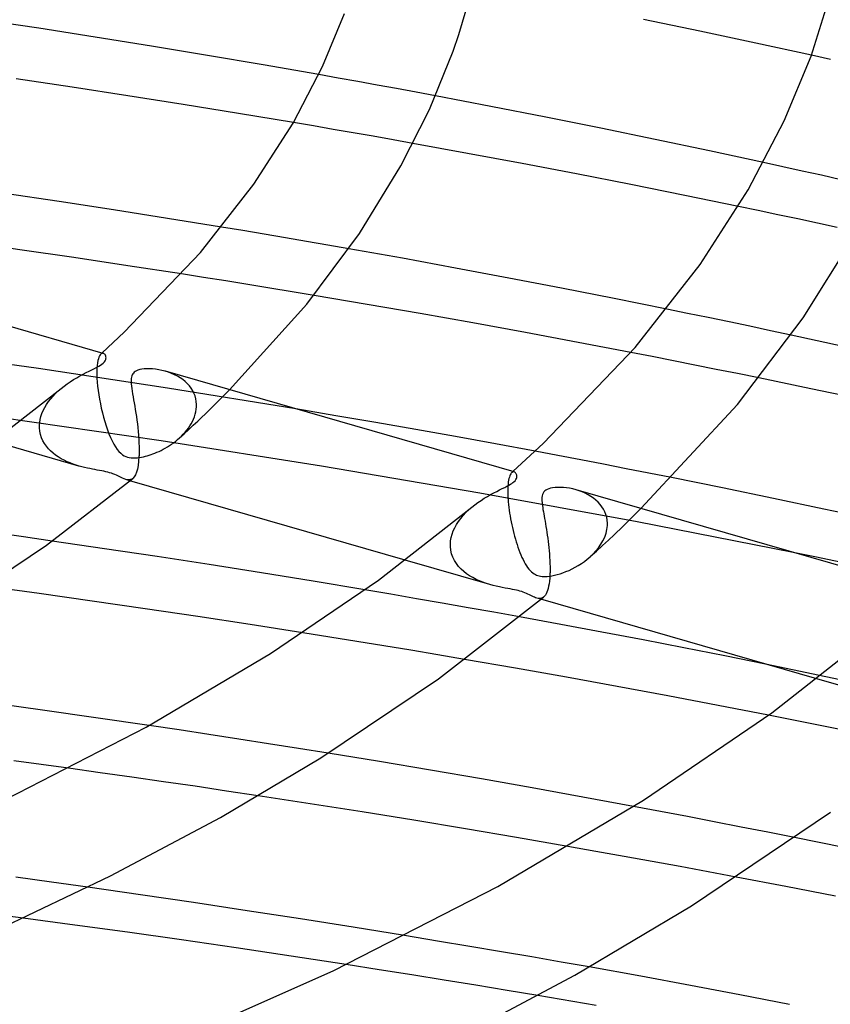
# Model space of a CAD drawing. Header units: millimetres. Extents: x -273 to 273, y -156 to 255.
# Tile 76 of 98: x 68 to 96, y 130 to 165. Entities that reach past the tile are written whole.
import ezdxf

# ---------------------------------------------------------------- set-up
doc = ezdxf.new("R2010")
doc.units = ezdxf.units.MM
doc.layers.add('HIDDEN', color=7, linetype='Continuous')
doc.layers.add('THICK', color=7, linetype='Continuous')

msp = doc.modelspace()

# ---------------------------------------------------------------- linework, layer by layer
at = {"layer": 'HIDDEN'}
for p, q in [((96.204, 163.22), (95.546, 163.365)), ((79.088, 162.573), (78.41, 162.694)), ((79.765, 162.451), (79.088, 162.573)), ((80.442, 162.328), (79.765, 162.451)), ((81.118, 162.204), (80.442, 162.328)), ((81.794, 162.079), (81.118, 162.204)), ((82.468, 161.953), (81.794, 162.079)), ((78.221, 160.907), (77.526, 161.025)), ((78.915, 160.788), (78.221, 160.907)), ((79.608, 160.667), (78.915, 160.788)), ((80.301, 160.546), (79.608, 160.667)), ((80.994, 160.423), (80.301, 160.546)), ((81.686, 160.299), (80.994, 160.423)), ((94.554, 159.488), (93.879, 159.636)), ((95.227, 159.339), (94.554, 159.488)), ((95.9, 159.189), (95.227, 159.339)), ((96.572, 159.037), (95.9, 159.189)), ((93.694, 157.962), (93.005, 158.106)), ((94.382, 157.816), (93.694, 157.962)), ((95.069, 157.67), (94.382, 157.816)), ((95.754, 157.523), (95.069, 157.67)), ((75.766, 157.264), (75.023, 157.387)), ((76.507, 157.14), (75.766, 157.264)), ((96.437, 157.376), (95.754, 157.523)), ((77.247, 157.015), (76.507, 157.14)), ((77.985, 156.889), (77.247, 157.015)), ((78.722, 156.761), (77.985, 156.889)), ((79.459, 156.632), (78.722, 156.761)), ((74.404, 155.637), (73.632, 155.758)), ((75.175, 155.514), (74.404, 155.637)), ((75.945, 155.391), (75.175, 155.514)), ((76.713, 155.266), (75.945, 155.391)), ((77.48, 155.14), (76.713, 155.266)), ((78.246, 155.013), (77.48, 155.14)), ((91.236, 154.388), (90.512, 154.536)), ((91.959, 154.238), (91.236, 154.388)), ((92.679, 154.088), (91.959, 154.238)), ((93.399, 153.937), (92.679, 154.088)), ((94.118, 153.784), (93.399, 153.937)), ((94.836, 153.63), (94.118, 153.784)), ((68.658, 152.464), (64.141, 153.1)), ((70.744, 152.809), (70.727, 152.742)), ((70.764, 152.866), (70.744, 152.809)), ((70.785, 152.911), (70.764, 152.866)), ((70.807, 152.946), (70.785, 152.911)), ((70.831, 152.972), (70.807, 152.946)), ((70.83, 152.972), (70.837, 152.978)), ((70.845, 152.984), (70.831, 152.972)), ((70.837, 152.978), (70.844, 152.985)), ((70.844, 152.985), (70.851, 152.991)), ((70.86, 152.992), (70.845, 152.984)), ((70.851, 152.991), (70.858, 152.997)), ((70.858, 152.997), (70.865, 153.003)), ((70.874, 152.997), (70.86, 152.992)), ((70.865, 153.003), (70.871, 153.009)), ((70.889, 152.999), (70.874, 152.997)), ((70.903, 152.999), (70.889, 152.999)), ((70.917, 152.996), (70.903, 152.999)), ((90.006, 152.882), (89.261, 153.027)), ((90.751, 152.735), (90.006, 152.882)), ((73.153, 151.784), (68.658, 152.464)), ((70.694, 152.465), (70.691, 152.348)), ((70.702, 152.57), (70.694, 152.465)), ((70.713, 152.662), (70.702, 152.57)), ((70.727, 152.742), (70.713, 152.662)), ((91.494, 152.588), (90.751, 152.735)), ((92.236, 152.439), (91.494, 152.588)), ((92.976, 152.29), (92.236, 152.439)), ((70.691, 152.348), (70.692, 152.219)), ((70.692, 152.219), (70.693, 152.205)), ((70.693, 152.205), (70.693, 152.191)), ((70.693, 152.191), (70.694, 152.177)), ((70.694, 152.177), (70.694, 152.162)), ((70.694, 152.162), (70.695, 152.148)), ((70.695, 152.148), (70.696, 152.133)), ((70.696, 152.133), (70.704, 151.998)), ((73.178, 152.341), (73.066, 152.376)), ((73.286, 152.3), (73.178, 152.341)), ((73.391, 152.254), (73.286, 152.3)), ((73.491, 152.202), (73.391, 152.254)), ((73.587, 152.145), (73.491, 152.202)), ((73.677, 152.083), (73.587, 152.145)), ((73.761, 152.015), (73.677, 152.083)), ((93.716, 152.139), (92.976, 152.29)), ((69.348, 151.687), (69.446, 151.772)), ((70.704, 151.998), (70.717, 151.856)), ((70.717, 151.856), (70.735, 151.708)), ((77.612, 151.063), (73.153, 151.784)), ((73.838, 151.942), (73.761, 152.015)), ((73.908, 151.865), (73.838, 151.942)), ((73.97, 151.783), (73.908, 151.865)), ((74.024, 151.697), (73.97, 151.783)), ((69.01, 151.317), (69.085, 151.414)), ((69.085, 151.414), (69.167, 151.508)), ((69.167, 151.508), (69.255, 151.599)), ((69.255, 151.599), (69.348, 151.687)), ((70.735, 151.708), (70.757, 151.555)), ((70.757, 151.555), (70.783, 151.399)), ((70.783, 151.399), (70.813, 151.243)), ((74.07, 151.606), (74.024, 151.697)), ((74.106, 151.513), (74.07, 151.606)), ((74.132, 151.417), (74.106, 151.513)), ((74.15, 151.319), (74.132, 151.417)), ((74.596, 151.025), (75.302, 151.73)), ((68.827, 151.013), (68.88, 151.117)), ((68.88, 151.117), (68.941, 151.218)), ((68.941, 151.218), (69.01, 151.317)), ((70.813, 151.243), (70.846, 151.086)), ((70.846, 151.086), (70.883, 150.93)), ((74.149, 151.049), (74.156, 151.134)), ((74.157, 151.219), (74.15, 151.319)), ((74.156, 151.134), (74.157, 151.148)), ((74.158, 151.205), (74.157, 151.219)), ((74.157, 151.148), (74.158, 151.162)), ((74.158, 151.191), (74.158, 151.205)), ((74.158, 151.176), (74.158, 151.191)), ((74.158, 151.162), (74.158, 151.176)), ((72.925, 149.952), (67.291, 150.767)), ((68.72, 150.699), (68.746, 150.804)), ((68.746, 150.804), (68.782, 150.909)), ((68.782, 150.909), (68.827, 151.013)), ((70.883, 150.93), (70.923, 150.776)), ((70.923, 150.776), (70.967, 150.624)), ((74.055, 150.71), (74.087, 150.793)), ((74.087, 150.793), (74.114, 150.878)), ((74.114, 150.878), (74.135, 150.963)), ((74.135, 150.963), (74.149, 151.049)), ((74.201, 150.639), (74.596, 151.025)), ((68.694, 150.474), (68.695, 150.489)), ((68.694, 150.46), (68.694, 150.474)), ((68.694, 150.445), (68.694, 150.46)), ((68.695, 150.43), (68.694, 150.445)), ((68.695, 150.489), (68.703, 150.593)), ((68.695, 150.416), (68.695, 150.43)), ((68.696, 150.401), (68.695, 150.416)), ((68.708, 150.284), (68.696, 150.401)), ((68.703, 150.593), (68.72, 150.699)), ((70.967, 150.624), (71.013, 150.476)), ((71.013, 150.476), (71.062, 150.332)), ((73.82, 150.322), (73.875, 150.396)), ((73.875, 150.396), (73.927, 150.471)), ((73.887, 150.346), (74.045, 150.493)), ((73.927, 150.471), (73.974, 150.549)), ((73.974, 150.549), (74.017, 150.628)), ((74.017, 150.628), (74.055, 150.71)), ((74.045, 150.493), (74.201, 150.639)), ((68.732, 150.17), (68.708, 150.284)), ((68.768, 150.061), (68.732, 150.17)), ((68.814, 149.957), (68.768, 150.061)), ((71.062, 150.332), (71.113, 150.196)), ((71.113, 150.196), (71.166, 150.068)), ((71.166, 150.068), (71.22, 149.949)), ((73.501, 149.996), (73.567, 150.053)), ((73.567, 150.053), (73.634, 150.117)), ((73.568, 150.055), (73.728, 150.2)), ((73.634, 150.117), (73.699, 150.183)), ((73.699, 150.183), (73.761, 150.251)), ((73.728, 150.2), (73.887, 150.346)), ((73.761, 150.251), (73.82, 150.322)), ((70.07, 149.077), (67.099, 149.935)), ((68.87, 149.859), (68.814, 149.957)), ((68.934, 149.767), (68.87, 149.859)), ((69.006, 149.68), (68.934, 149.767)), ((71.22, 149.949), (71.276, 149.841)), ((71.276, 149.841), (71.335, 149.743)), ((71.335, 149.743), (71.395, 149.655)), ((78.501, 149.075), (72.925, 149.952)), ((72.999, 149.659), (73.072, 149.699)), ((73.072, 149.699), (73.146, 149.742)), ((73.146, 149.742), (73.219, 149.788)), ((73.219, 149.788), (73.292, 149.837)), ((73.292, 149.837), (73.363, 149.887)), ((73.363, 149.887), (73.433, 149.94)), ((73.433, 149.94), (73.501, 149.996)), ((69.084, 149.6), (69.006, 149.68)), ((69.168, 149.525), (69.084, 149.6)), ((69.257, 149.455), (69.168, 149.525)), ((69.351, 149.391), (69.257, 149.455)), ((69.448, 149.332), (69.351, 149.391)), ((71.395, 149.655), (71.457, 149.58)), ((71.457, 149.58), (71.52, 149.519)), ((71.52, 149.519), (71.581, 149.471)), ((71.581, 149.471), (71.64, 149.435)), ((71.64, 149.435), (71.697, 149.408)), ((71.697, 149.408), (71.756, 149.387)), ((71.756, 149.387), (71.818, 149.372)), ((71.818, 149.372), (71.885, 149.363)), ((71.885, 149.363), (71.956, 149.358)), ((71.956, 149.358), (72.029, 149.359)), ((72.029, 149.359), (72.102, 149.364)), ((72.102, 149.364), (72.175, 149.373)), ((72.175, 149.373), (72.247, 149.385)), ((72.247, 149.385), (72.316, 149.399)), ((72.316, 149.399), (72.382, 149.415)), ((72.382, 149.415), (72.445, 149.432)), ((72.445, 149.432), (72.509, 149.451)), ((72.509, 149.451), (72.575, 149.473)), ((72.575, 149.473), (72.643, 149.498)), ((72.643, 149.498), (72.712, 149.525)), ((72.712, 149.525), (72.783, 149.554)), ((72.783, 149.554), (72.854, 149.586)), ((72.854, 149.586), (72.926, 149.621)), ((72.926, 149.621), (72.999, 149.659)), ((86.728, 149.44), (85.933, 149.59)), ((87.521, 149.289), (86.728, 149.44)), ((69.549, 149.278), (69.448, 149.332)), ((69.653, 149.228), (69.549, 149.278)), ((69.758, 149.184), (69.653, 149.228)), ((69.864, 149.144), (69.758, 149.184)), ((69.968, 149.108), (69.864, 149.144)), ((70.071, 149.077), (69.968, 149.108)), ((70.17, 149.05), (70.071, 149.077)), ((70.267, 149.026), (70.17, 149.05)), ((70.36, 149.004), (70.267, 149.026)), ((70.45, 148.986), (70.36, 149.004)), ((84.01, 148.138), (78.501, 149.075)), ((88.312, 149.137), (87.521, 149.289)), ((89.103, 148.983), (88.312, 149.137)), ((70.537, 148.969), (70.45, 148.986)), ((70.621, 148.953), (70.537, 148.969)), ((70.704, 148.938), (70.621, 148.953)), ((70.784, 148.923), (70.704, 148.938)), ((70.861, 148.909), (70.784, 148.923)), ((70.936, 148.894), (70.861, 148.909)), ((71.007, 148.878), (70.936, 148.894)), ((71.074, 148.862), (71.007, 148.878)), ((71.136, 148.845), (71.074, 148.862)), ((71.195, 148.827), (71.136, 148.845)), ((71.252, 148.807), (71.195, 148.827)), ((71.314, 148.782), (71.252, 148.807)), ((71.38, 148.753), (71.314, 148.782)), ((71.449, 148.72), (71.38, 148.753)), ((71.517, 148.686), (71.449, 148.72)), ((71.582, 148.654), (71.517, 148.686)), ((85.039, 148.693), (85.026, 148.643)), ((85.054, 148.736), (85.039, 148.693)), ((85.07, 148.773), (85.054, 148.736)), ((85.087, 148.804), (85.07, 148.773)), ((85.105, 148.829), (85.087, 148.804)), ((85.123, 148.848), (85.105, 148.829)), ((85.137, 148.859), (85.123, 148.848)), ((85.123, 148.848), (85.129, 148.854)), ((85.129, 148.854), (85.136, 148.86)), ((85.136, 148.86), (85.143, 148.866)), ((85.151, 148.867), (85.137, 148.859)), ((85.143, 148.866), (85.15, 148.872)), ((85.15, 148.872), (85.156, 148.878)), ((85.166, 148.872), (85.151, 148.867)), ((85.156, 148.878), (85.163, 148.884)), ((85.18, 148.874), (85.166, 148.872)), ((85.194, 148.874), (85.18, 148.874)), ((85.208, 148.871), (85.194, 148.874)), ((89.891, 148.829), (89.103, 148.983)), ((90.678, 148.673), (89.891, 148.829)), ((71.644, 148.627), (71.582, 148.654)), ((71.703, 148.606), (71.644, 148.627)), ((71.844, 148.565), (71.702, 148.606)), ((71.746, 148.596), (71.703, 148.606)), ((71.788, 148.592), (71.746, 148.596)), ((71.828, 148.593), (71.788, 148.592)), ((71.866, 148.602), (71.828, 148.593)), ((71.902, 148.618), (71.866, 148.602)), ((71.936, 148.641), (71.902, 148.618)), ((84.989, 148.372), (84.985, 148.286)), ((84.995, 148.451), (84.989, 148.372)), ((85.003, 148.522), (84.995, 148.451)), ((85.014, 148.586), (85.003, 148.522)), ((85.026, 148.643), (85.014, 148.586)), ((89.483, 147.135), (84.01, 148.138)), ((84.985, 148.286), (84.984, 148.193)), ((84.984, 148.193), (84.985, 148.093)), ((84.985, 148.093), (84.986, 148.079)), ((84.986, 148.079), (84.986, 148.065)), ((84.986, 148.065), (84.987, 148.051)), ((84.987, 148.051), (84.987, 148.036)), ((84.987, 148.036), (84.988, 148.022)), ((84.988, 148.022), (84.989, 148.007)), ((84.989, 148.007), (84.994, 147.919)), ((87.468, 148.216), (87.357, 148.25)), ((87.575, 148.175), (87.468, 148.216)), ((87.68, 148.129), (87.575, 148.175)), ((87.78, 148.078), (87.68, 148.129)), ((87.875, 148.021), (87.78, 148.078)), ((87.965, 147.959), (87.875, 148.021)), ((83.628, 147.552), (83.733, 147.643)), ((84.994, 147.919), (85.001, 147.828)), ((85.001, 147.828), (85.01, 147.734)), ((85.01, 147.734), (85.021, 147.638)), ((85.021, 147.638), (85.033, 147.541)), ((88.049, 147.892), (87.965, 147.959)), ((88.126, 147.82), (88.049, 147.892)), ((88.197, 147.743), (88.126, 147.82)), ((88.26, 147.661), (88.197, 147.743)), ((88.315, 147.574), (88.26, 147.661)), ((83.351, 147.255), (83.437, 147.358)), ((83.437, 147.358), (83.529, 147.456)), ((83.529, 147.456), (83.628, 147.552)), ((85.033, 147.541), (85.048, 147.441)), ((85.048, 147.441), (85.064, 147.34)), ((85.064, 147.34), (85.082, 147.239)), ((88.361, 147.484), (88.315, 147.574)), ((88.397, 147.39), (88.361, 147.484)), ((88.425, 147.293), (88.397, 147.39)), ((88.442, 147.194), (88.425, 147.293)), ((88.981, 146.97), (89.616, 147.598)), ((83.141, 146.931), (83.202, 147.042)), ((83.202, 147.042), (83.272, 147.15)), ((83.272, 147.15), (83.351, 147.255)), ((85.082, 147.239), (85.101, 147.137)), ((85.101, 147.137), (85.122, 147.035)), ((85.122, 147.035), (85.144, 146.934)), ((88.434, 146.872), (88.449, 147.008)), ((88.45, 147.093), (88.442, 147.194)), ((88.449, 147.008), (88.45, 147.022)), ((88.451, 147.079), (88.45, 147.093)), ((88.45, 147.036), (88.451, 147.051)), ((88.45, 147.022), (88.45, 147.036)), ((88.451, 147.065), (88.451, 147.079)), ((88.451, 147.051), (88.451, 147.065)), ((88.687, 146.688), (88.981, 146.97)), ((94.91, 146.07), (89.483, 147.135)), ((68.144, 146.609), (67.152, 146.748)), ((69.135, 146.468), (68.144, 146.609)), ((83.017, 146.59), (83.048, 146.704)), ((83.048, 146.704), (83.089, 146.818)), ((83.089, 146.818), (83.141, 146.931)), ((85.144, 146.934), (85.168, 146.833)), ((85.168, 146.833), (85.193, 146.733)), ((85.193, 146.733), (85.219, 146.634)), ((85.219, 146.634), (85.247, 146.536)), ((88.295, 146.475), (88.355, 146.603)), ((88.355, 146.603), (88.402, 146.736)), ((88.402, 146.736), (88.434, 146.872)), ((88.482, 146.497), (88.687, 146.688)), ((82.987, 146.334), (82.988, 146.348)), ((82.987, 146.319), (82.987, 146.334)), ((82.988, 146.304), (82.987, 146.319)), ((82.988, 146.363), (82.997, 146.476)), ((82.988, 146.348), (82.988, 146.363)), ((82.988, 146.29), (82.988, 146.304)), ((82.989, 146.275), (82.988, 146.29)), ((83.003, 146.145), (82.989, 146.275)), ((82.997, 146.476), (83.017, 146.59)), ((85.247, 146.536), (85.276, 146.44)), ((85.276, 146.44), (85.306, 146.344)), ((85.306, 146.344), (85.337, 146.251)), ((88.065, 146.115), (88.274, 146.306)), ((88.142, 146.235), (88.224, 146.353)), ((88.224, 146.353), (88.295, 146.475)), ((88.274, 146.306), (88.482, 146.497)), ((83.032, 146.021), (83.003, 146.145)), ((83.074, 145.901), (83.032, 146.021)), ((85.337, 146.251), (85.37, 146.159)), ((85.37, 146.159), (85.404, 146.07)), ((85.404, 146.07), (85.439, 145.983)), ((85.439, 145.983), (85.476, 145.899)), ((87.748, 145.834), (87.846, 145.917)), ((87.846, 145.917), (87.952, 146.017)), ((87.855, 145.925), (88.065, 146.115)), ((87.952, 146.017), (88.051, 146.123)), ((88.051, 146.123), (88.142, 146.235)), ((84.36, 144.952), (81.419, 145.801)), ((83.13, 145.788), (83.074, 145.901)), ((83.196, 145.682), (83.13, 145.788)), ((83.273, 145.583), (83.196, 145.682)), ((83.358, 145.492), (83.273, 145.583)), ((85.476, 145.899), (85.514, 145.819)), ((85.514, 145.819), (85.552, 145.743)), ((85.552, 145.743), (85.592, 145.671)), ((85.592, 145.671), (85.633, 145.605)), ((85.633, 145.605), (85.675, 145.544)), ((87.331, 145.555), (87.438, 145.617)), ((87.438, 145.617), (87.544, 145.684)), ((87.544, 145.684), (87.647, 145.757)), ((87.647, 145.757), (87.748, 145.834)), ((83.45, 145.407), (83.358, 145.492)), ((83.55, 145.329), (83.45, 145.407)), ((83.655, 145.258), (83.55, 145.329)), ((83.765, 145.193), (83.655, 145.258)), ((85.675, 145.544), (85.718, 145.488)), ((85.718, 145.488), (85.763, 145.438)), ((85.763, 145.438), (85.809, 145.394)), ((85.809, 145.394), (85.854, 145.357)), ((85.854, 145.357), (85.899, 145.327)), ((85.899, 145.327), (85.943, 145.302)), ((85.943, 145.302), (85.988, 145.282)), ((85.988, 145.282), (86.032, 145.266)), ((86.032, 145.266), (86.079, 145.253)), ((86.079, 145.253), (86.128, 145.244)), ((86.128, 145.244), (86.179, 145.237)), ((86.179, 145.237), (86.233, 145.234)), ((86.233, 145.234), (86.293, 145.233)), ((86.293, 145.233), (86.359, 145.236)), ((86.359, 145.236), (86.433, 145.243)), ((86.433, 145.243), (86.517, 145.256)), ((86.517, 145.256), (86.607, 145.274)), ((86.607, 145.274), (86.702, 145.298)), ((86.702, 145.298), (86.801, 145.327)), ((86.801, 145.327), (86.903, 145.361)), ((86.903, 145.361), (87.008, 145.402)), ((87.008, 145.402), (87.115, 145.447)), ((87.115, 145.447), (87.223, 145.499)), ((87.223, 145.499), (87.331, 145.555)), ((83.879, 145.133), (83.765, 145.193)), ((83.997, 145.08), (83.879, 145.133)), ((84.117, 145.032), (83.997, 145.08)), ((84.24, 144.989), (84.117, 145.032)), ((84.362, 144.951), (84.24, 144.989)), ((84.475, 144.921), (84.362, 144.951)), ((84.585, 144.894), (84.475, 144.921)), ((84.692, 144.87), (84.585, 144.894)), ((80.916, 144.616), (80.017, 144.768)), ((81.812, 144.462), (80.916, 144.616)), ((84.794, 144.85), (84.692, 144.87)), ((84.891, 144.831), (84.794, 144.85)), ((84.982, 144.815), (84.891, 144.831)), ((85.066, 144.799), (84.982, 144.815)), ((85.144, 144.785), (85.066, 144.799)), ((85.216, 144.771), (85.144, 144.785)), ((85.283, 144.756), (85.216, 144.771)), ((85.348, 144.741), (85.283, 144.756)), ((85.409, 144.725), (85.348, 144.741)), ((85.468, 144.707), (85.409, 144.725)), ((85.524, 144.688), (85.468, 144.707)), ((85.579, 144.667), (85.524, 144.688)), ((85.633, 144.645), (85.579, 144.667)), ((85.686, 144.621), (85.633, 144.645)), ((85.736, 144.596), (85.686, 144.621)), ((85.784, 144.572), (85.736, 144.596)), ((85.829, 144.549), (85.784, 144.572)), ((85.873, 144.528), (85.829, 144.549)), ((82.707, 144.306), (81.812, 144.462)), ((83.602, 144.148), (82.707, 144.306)), ((85.914, 144.51), (85.873, 144.528)), ((85.954, 144.494), (85.914, 144.51)), ((85.993, 144.481), (85.954, 144.494)), ((86.136, 144.439), (85.992, 144.481)), ((86.036, 144.471), (85.993, 144.481)), ((86.077, 144.466), (86.036, 144.471)), ((86.118, 144.468), (86.077, 144.466)), ((86.156, 144.476), (86.118, 144.468)), ((86.193, 144.492), (86.156, 144.476)), ((86.229, 144.517), (86.193, 144.492)), ((84.496, 143.989), (83.602, 144.148)), ((85.389, 143.828), (84.496, 143.989)), ((78.794, 143.127), (77.85, 143.278)), ((79.736, 142.975), (78.794, 143.127)), ((80.676, 142.821), (79.736, 142.975)), ((81.614, 142.665), (80.676, 142.821)), ((82.55, 142.508), (81.614, 142.665)), ((83.484, 142.349), (82.55, 142.508)), ((101.699, 140.538), (93.946, 142.185)), ((98.651, 140.827), (95.73, 141.67)), ((94.922, 140.236), (94.049, 140.409)), ((95.793, 140.063), (94.922, 140.236)), ((73.551, 139.894), (72.51, 140.05)), ((74.591, 139.737), (73.551, 139.894)), ((96.663, 139.888), (95.793, 140.063)), ((75.629, 139.577), (74.591, 139.737)), ((76.666, 139.415), (75.629, 139.577)), ((77.7, 139.251), (76.666, 139.415)), ((78.733, 139.085), (77.7, 139.251)), ((70.806, 138.408), (69.703, 138.56)), ((71.907, 138.252), (70.806, 138.408)), ((73.008, 138.094), (71.907, 138.252)), ((74.107, 137.934), (73.008, 138.094)), ((75.205, 137.771), (74.107, 137.934)), ((76.302, 137.606), (75.205, 137.771)), ((90.294, 137.058), (89.356, 137.234)), ((91.23, 136.88), (90.294, 137.058)), ((92.165, 136.7), (91.23, 136.88)), ((93.098, 136.519), (92.165, 136.7)), ((94.028, 136.336), (93.098, 136.519)), ((94.957, 136.151), (94.028, 136.336)), ((88.051, 135.672), (87.072, 135.845)), ((89.028, 135.497), (88.051, 135.672)), ((90.005, 135.32), (89.028, 135.497)), ((90.98, 135.141), (90.005, 135.32)), ((91.954, 134.96), (90.98, 135.141)), ((92.926, 134.777), (91.954, 134.96)), ((69.112, 134.604), (67.868, 134.774)), ((70.381, 134.426), (69.112, 134.604)), ((68.125, 133.348), (66.81, 133.518)), ((82.545, 132.55), (81.396, 132.739)), ((83.668, 132.363), (82.545, 132.55)), ((84.761, 132.179), (83.668, 132.363)), ((85.819, 131.998), (84.761, 132.179)), ((86.837, 131.821), (85.819, 131.998)), ((80.51, 131.553), (79.364, 131.732)), ((81.646, 131.373), (80.51, 131.553)), ((87.813, 131.65), (86.837, 131.821)), ((82.77, 131.193), (81.646, 131.373)), ((83.878, 131.014), (82.77, 131.193)), ((84.967, 130.835), (83.878, 131.014)), ((86.032, 130.658), (84.967, 130.835))]:
    msp.add_line(p, q, dxfattribs=at)
at = {"layer": 'THICK'}
for p, q in [((83.286, 164.091), (83.77, 165.746)), ((95.533, 163.33), (96.201, 165.454)), ((78.541, 162.971), (79.303, 164.814)), ((68.674, 164.303), (66.703, 164.6)), ((91.666, 164.201), (89.708, 164.607)), ((70.638, 163.997), (68.674, 164.303)), ((83.082, 163.511), (83.286, 164.091)), ((93.613, 163.787), (91.666, 164.201)), ((72.595, 163.683), (70.638, 163.997)), ((95.546, 163.365), (93.613, 163.787)), ((74.542, 163.361), (72.595, 163.683)), ((82.258, 161.479), (83.082, 163.511)), ((76.479, 163.032), (74.542, 163.361)), ((94.602, 161.08), (95.533, 163.33)), ((78.41, 162.694), (76.479, 163.032)), ((77.516, 161.007), (78.541, 162.971)), ((69.833, 162.255), (67.89, 162.544)), ((71.769, 161.959), (69.833, 162.255)), ((73.697, 161.655), (71.769, 161.959)), ((84.395, 161.586), (82.468, 161.953)), ((75.616, 161.344), (73.697, 161.655)), ((77.526, 161.025), (75.616, 161.344)), ((81.266, 159.515), (82.258, 161.479)), ((86.313, 161.211), (84.395, 161.586)), ((76.147, 158.876), (77.516, 161.007)), ((88.22, 160.829), (86.313, 161.211)), ((93.348, 158.685), (94.602, 161.08)), ((90.114, 160.439), (88.22, 160.829)), ((91.999, 160.042), (90.114, 160.439)), ((83.588, 159.953), (81.686, 160.299)), ((93.879, 159.636), (91.999, 160.042)), ((85.485, 159.599), (83.588, 159.953)), ((79.824, 157.162), (81.266, 159.515)), ((87.376, 159.237), (85.485, 159.599)), ((89.261, 158.867), (87.376, 159.237)), ((74.292, 156.505), (76.147, 158.876)), ((91.137, 158.49), (89.261, 158.867)), ((91.679, 156.091), (93.348, 158.685)), ((69.386, 158.278), (67.495, 158.56)), ((71.272, 157.988), (69.386, 158.278)), ((93.005, 158.106), (91.137, 158.49)), ((73.151, 157.692), (71.272, 157.988)), ((75.023, 157.387), (73.151, 157.692)), ((77.998, 154.706), (79.824, 157.162)), ((95.257, 154.23), (97.029, 157.067)), ((68.015, 156.598), (66.131, 156.864)), ((69.893, 156.325), (68.015, 156.598)), ((81.317, 156.302), (79.459, 156.632)), ((70.916, 152.996), (58.784, 156.499)), ((71.766, 156.045), (69.893, 156.325)), ((71.644, 153.73), (74.292, 156.505)), ((83.17, 155.963), (81.317, 156.302)), ((73.632, 155.758), (71.766, 156.045)), ((85.017, 155.617), (83.17, 155.963)), ((89.414, 153.204), (91.679, 156.091)), ((86.858, 155.264), (85.017, 155.617)), ((88.69, 154.903), (86.858, 155.264)), ((80.092, 154.701), (78.246, 155.013)), ((90.512, 154.536), (88.69, 154.903)), ((75.302, 151.73), (77.998, 154.706)), ((81.932, 154.381), (80.092, 154.701)), ((83.77, 154.054), (81.932, 154.381)), ((92.974, 151.222), (95.257, 154.23)), ((85.605, 153.719), (83.77, 154.054)), ((70.871, 153.009), (71.644, 153.73)), ((87.436, 153.376), (85.605, 153.719)), ((96.647, 153.235), (94.836, 153.63)), ((86.228, 149.871), (89.414, 153.204)), ((89.261, 153.027), (87.436, 153.376)), ((70.938, 152.987), (70.917, 152.996)), ((70.957, 152.972), (70.938, 152.987)), ((70.975, 152.952), (70.957, 152.972)), ((70.989, 152.929), (70.975, 152.952)), ((71, 152.903), (70.989, 152.929)), ((70.992, 152.757), (71.002, 152.785)), ((71.007, 152.874), (71, 152.903)), ((71.002, 152.785), (71.008, 152.814)), ((71.01, 152.844), (71.007, 152.874)), ((71.008, 152.814), (71.01, 152.844)), ((70.425, 152.378), (70.521, 152.426)), ((70.521, 152.426), (70.611, 152.47)), ((70.611, 152.47), (70.691, 152.512)), ((70.691, 152.512), (70.761, 152.55)), ((70.761, 152.55), (70.819, 152.586)), ((70.819, 152.586), (70.867, 152.618)), ((70.867, 152.618), (70.906, 152.65)), ((70.906, 152.65), (70.935, 152.677)), ((70.935, 152.677), (70.958, 152.703)), ((70.958, 152.703), (70.977, 152.73)), ((70.977, 152.73), (70.992, 152.757)), ((72.184, 152.429), (72.121, 152.411)), ((72.258, 152.444), (72.184, 152.429)), ((72.341, 152.454), (72.258, 152.444)), ((72.432, 152.46), (72.341, 152.454)), ((72.528, 152.46), (72.432, 152.46)), ((72.63, 152.454), (72.528, 152.46)), ((72.736, 152.443), (72.63, 152.454)), ((72.844, 152.427), (72.736, 152.443)), ((72.955, 152.404), (72.844, 152.427)), ((69.765, 152.009), (69.878, 152.081)), ((69.878, 152.081), (69.992, 152.149)), ((69.992, 152.149), (70.104, 152.212)), ((70.104, 152.212), (70.215, 152.272)), ((70.215, 152.272), (70.322, 152.327)), ((70.322, 152.327), (70.425, 152.378)), ((71.885, 152.119), (71.882, 152.063)), ((71.893, 152.167), (71.885, 152.119)), ((71.904, 152.209), (71.893, 152.167)), ((71.919, 152.246), (71.904, 152.209)), ((71.937, 152.28), (71.919, 152.246)), ((71.96, 152.31), (71.937, 152.28)), ((71.988, 152.337), (71.96, 152.31)), ((72.024, 152.365), (71.988, 152.337)), ((72.068, 152.389), (72.024, 152.365)), ((72.121, 152.411), (72.068, 152.389)), ((73.066, 152.376), (72.955, 152.404)), ((85.206, 148.871), (73.075, 152.373)), ((95.527, 151.764), (93.716, 152.139)), ((66.808, 149.722), (69.445, 151.772)), ((69.446, 151.772), (69.549, 151.854)), ((69.549, 151.854), (69.655, 151.933)), ((69.655, 151.933), (69.765, 152.009)), ((71.882, 152.063), (71.882, 152)), ((71.882, 152), (71.887, 151.931)), ((71.887, 151.931), (71.895, 151.855)), ((71.895, 151.855), (71.906, 151.772)), ((71.906, 151.772), (71.919, 151.683)), ((97.328, 151.382), (95.527, 151.764)), ((71.919, 151.683), (71.935, 151.588)), ((71.935, 151.588), (71.952, 151.487)), ((71.952, 151.487), (71.971, 151.381)), ((71.971, 151.381), (71.99, 151.271)), ((71.99, 151.271), (72.009, 151.158)), ((72.009, 151.158), (72.028, 151.041)), ((79.007, 150.828), (77.612, 151.063)), ((89.616, 147.598), (92.974, 151.222)), ((72.028, 151.041), (72.047, 150.921)), ((72.047, 150.921), (72.066, 150.798)), ((72.066, 150.798), (72.083, 150.673)), ((80.396, 150.589), (79.007, 150.828)), ((72.083, 150.673), (72.1, 150.544)), ((72.1, 150.544), (72.115, 150.414)), ((72.115, 150.414), (72.128, 150.282)), ((81.784, 150.346), (80.396, 150.589)), ((72.128, 150.282), (72.14, 150.148)), ((72.14, 150.148), (72.149, 150.013)), ((83.17, 150.098), (81.784, 150.346)), ((84.553, 149.846), (83.17, 150.098)), ((72.149, 150.013), (72.156, 149.878)), ((72.156, 149.878), (72.161, 149.746)), ((72.161, 149.746), (72.162, 149.616)), ((85.933, 149.59), (84.553, 149.846)), ((85.163, 148.884), (86.228, 149.871)), ((72.156, 149.402), (72.145, 149.242)), ((72.157, 149.416), (72.156, 149.402)), ((72.158, 149.431), (72.157, 149.416)), ((72.159, 149.46), (72.158, 149.445)), ((72.158, 149.445), (72.158, 149.431)), ((72.16, 149.489), (72.159, 149.474)), ((72.159, 149.474), (72.159, 149.46)), ((72.162, 149.616), (72.16, 149.489)), ((72.126, 149.097), (72.101, 148.968)), ((72.145, 149.242), (72.126, 149.097)), ((71.987, 148.695), (71.938, 148.643)), ((72.031, 148.767), (71.987, 148.695)), ((72.069, 148.858), (72.031, 148.767)), ((72.101, 148.968), (72.069, 148.858)), ((85.225, 148.863), (85.208, 148.871)), ((85.241, 148.853), (85.225, 148.863)), ((85.255, 148.839), (85.241, 148.853)), ((85.268, 148.822), (85.255, 148.839)), ((85.279, 148.804), (85.268, 148.822)), ((85.288, 148.783), (85.279, 148.804)), ((85.285, 148.64), (85.296, 148.675)), ((85.295, 148.761), (85.288, 148.783)), ((85.299, 148.737), (85.295, 148.761)), ((85.296, 148.675), (85.3, 148.708)), ((85.3, 148.708), (85.299, 148.737)), ((92.456, 148.315), (90.678, 148.673)), ((68.937, 146.326), (71.938, 148.643)), ((81.419, 145.801), (71.844, 148.565)), ((84.791, 148.291), (84.877, 148.334)), ((84.877, 148.334), (84.955, 148.374)), ((84.955, 148.374), (85.021, 148.409)), ((85.021, 148.409), (85.078, 148.442)), ((85.078, 148.442), (85.124, 148.471)), ((85.124, 148.471), (85.163, 148.498)), ((85.163, 148.498), (85.196, 148.525)), ((85.196, 148.525), (85.236, 148.564)), ((85.236, 148.564), (85.265, 148.603)), ((85.265, 148.603), (85.285, 148.64)), ((86.545, 148.319), (86.472, 148.304)), ((86.629, 148.329), (86.545, 148.319)), ((86.719, 148.334), (86.629, 148.329)), ((86.816, 148.335), (86.719, 148.334)), ((86.918, 148.329), (86.816, 148.335)), ((87.024, 148.318), (86.918, 148.329)), ((87.134, 148.302), (87.024, 148.318)), ((94.223, 147.95), (92.456, 148.315)), ((84.166, 147.954), (84.277, 148.021)), ((84.277, 148.021), (84.387, 148.083)), ((84.387, 148.083), (84.495, 148.141)), ((84.495, 148.141), (84.598, 148.195)), ((84.598, 148.195), (84.697, 148.244)), ((84.697, 148.244), (84.791, 148.291)), ((86.174, 147.983), (86.171, 147.927)), ((86.181, 148.037), (86.174, 147.983)), ((86.195, 148.088), (86.181, 148.037)), ((86.215, 148.134), (86.195, 148.088)), ((86.242, 148.176), (86.215, 148.134)), ((86.277, 148.212), (86.242, 148.176)), ((86.313, 148.239), (86.277, 148.212)), ((86.357, 148.264), (86.313, 148.239)), ((86.409, 148.285), (86.357, 148.264)), ((86.472, 148.304), (86.409, 148.285)), ((87.245, 148.279), (87.134, 148.302)), ((87.357, 148.25), (87.245, 148.279)), ((99.497, 144.746), (87.365, 148.248)), ((80.487, 145.108), (83.732, 147.643)), ((83.733, 147.643), (83.836, 147.726)), ((83.836, 147.726), (83.943, 147.806)), ((83.943, 147.806), (84.054, 147.882)), ((84.054, 147.882), (84.166, 147.954)), ((86.171, 147.927), (86.172, 147.87)), ((86.172, 147.87), (86.176, 147.812)), ((86.176, 147.812), (86.182, 147.755)), ((86.182, 147.755), (86.189, 147.694)), ((86.189, 147.694), (86.198, 147.629)), ((86.198, 147.629), (86.209, 147.561)), ((95.981, 147.58), (94.223, 147.95)), ((86.209, 147.561), (86.221, 147.488)), ((86.221, 147.488), (86.234, 147.411)), ((86.234, 147.411), (86.248, 147.33)), ((86.248, 147.33), (86.263, 147.246)), ((97.737, 147.202), (95.981, 147.58)), ((86.263, 147.246), (86.279, 147.157)), ((86.279, 147.157), (86.295, 147.065)), ((86.295, 147.065), (86.311, 146.969)), ((86.311, 146.969), (86.327, 146.87)), ((86.327, 146.87), (86.343, 146.77)), ((86.343, 146.77), (86.358, 146.667)), ((86.358, 146.667), (86.373, 146.562)), ((65.585, 144.073), (68.937, 146.326)), ((70.961, 146.201), (69.135, 146.468)), ((86.373, 146.562), (86.387, 146.456)), ((86.387, 146.456), (86.4, 146.348)), ((86.4, 146.348), (86.412, 146.238)), ((72.784, 145.928), (70.961, 146.201)), ((74.602, 145.648), (72.784, 145.928)), ((86.412, 146.238), (86.423, 146.127)), ((86.423, 146.127), (86.433, 146.016)), ((86.433, 146.016), (86.441, 145.905)), ((95.726, 145.904), (94.91, 146.07)), ((76.414, 145.361), (74.602, 145.648)), ((86.441, 145.905), (86.447, 145.794)), ((86.447, 145.794), (86.452, 145.684)), ((86.452, 145.684), (86.454, 145.574)), ((86.454, 145.574), (86.455, 145.467)), ((96.541, 145.736), (95.726, 145.904)), ((78.219, 145.068), (76.414, 145.361)), ((86.449, 145.276), (86.442, 145.173)), ((86.45, 145.29), (86.449, 145.276)), ((86.451, 145.305), (86.45, 145.29)), ((86.452, 145.334), (86.451, 145.319)), ((86.451, 145.319), (86.451, 145.305)), ((86.453, 145.363), (86.452, 145.348)), ((86.452, 145.348), (86.452, 145.334)), ((86.455, 145.467), (86.453, 145.363)), ((68.69, 144.637), (66.848, 144.889)), ((76.735, 142.555), (80.487, 145.108)), ((80.017, 144.768), (78.219, 145.068)), ((86.406, 144.898), (86.388, 144.821)), ((86.421, 144.983), (86.406, 144.898)), ((86.433, 145.074), (86.421, 144.983)), ((86.442, 145.173), (86.433, 145.074)), ((70.529, 144.379), (68.69, 144.637)), ((86.263, 144.549), (86.231, 144.518)), ((86.292, 144.588), (86.263, 144.549)), ((86.32, 144.634), (86.292, 144.588)), ((86.345, 144.688), (86.32, 144.634)), ((86.368, 144.751), (86.345, 144.688)), ((86.388, 144.821), (86.368, 144.751)), ((72.366, 144.114), (70.529, 144.379)), ((82.571, 141.679), (86.231, 144.518)), ((95.73, 141.67), (86.136, 144.439)), ((74.199, 143.842), (72.366, 144.114)), ((76.027, 143.563), (74.199, 143.842)), ((77.85, 143.278), (76.027, 143.563)), ((86.826, 143.564), (85.389, 143.828)), ((88.259, 143.297), (86.826, 143.564)), ((89.688, 143.025), (88.259, 143.297)), ((94.168, 140.495), (98.019, 143.515)), ((91.113, 142.749), (89.688, 143.025)), ((72.405, 139.991), (76.735, 142.555)), ((92.532, 142.469), (91.113, 142.749)), ((85.255, 142.042), (83.484, 142.349)), ((93.946, 142.185), (92.532, 142.469)), ((87.023, 141.728), (85.255, 142.042)), ((78.481, 138.927), (82.571, 141.679)), ((88.787, 141.407), (87.023, 141.728)), ((90.547, 141.081), (88.787, 141.407)), ((68.796, 140.584), (66.935, 140.841)), ((92.301, 140.748), (90.547, 141.081)), ((70.655, 140.32), (68.796, 140.584)), ((89.703, 137.454), (94.168, 140.495)), ((94.049, 140.409), (92.301, 140.748)), ((72.51, 140.05), (70.655, 140.32)), ((67.537, 137.492), (72.405, 139.991)), ((80.518, 138.793), (78.733, 139.085)), ((69.703, 138.56), (67.799, 138.819)), ((74.99, 136.853), (78.481, 138.927)), ((82.295, 138.494), (80.518, 138.793)), ((84.065, 138.189), (82.295, 138.494)), ((85.832, 137.877), (84.065, 138.189)), ((87.596, 137.559), (85.832, 137.877)), ((78.112, 137.328), (76.302, 137.606)), ((84.633, 134.453), (89.703, 137.454)), ((89.356, 137.234), (87.596, 137.559)), ((79.918, 137.043), (78.112, 137.328)), ((81.717, 136.753), (79.918, 137.043)), ((91.378, 133.781), (96.206, 137.032)), ((71.171, 134.82), (74.99, 136.853)), ((83.509, 136.456), (81.717, 136.753)), ((85.293, 136.153), (83.509, 136.456)), ((87.072, 135.845), (85.293, 136.153)), ((96.671, 135.804), (94.957, 136.151)), ((67.04, 132.853), (71.171, 134.82)), ((94.66, 134.446), (92.926, 134.777)), ((72.208, 134.163), (70.381, 134.426)), ((78.937, 131.527), (84.633, 134.453)), ((96.388, 134.109), (94.66, 134.446)), ((74.058, 133.889), (72.208, 134.163)), ((75.918, 133.607), (74.058, 133.889)), ((77.77, 133.32), (75.918, 133.607)), ((87.319, 131.37), (91.378, 133.781)), ((69.93, 133.108), (68.125, 133.348)), ((79.601, 133.03), (77.77, 133.32)), ((71.758, 132.857), (69.93, 133.108)), ((81.396, 132.739), (79.601, 133.03)), ((73.63, 132.592), (71.758, 132.857)), ((75.532, 132.314), (73.63, 132.592)), ((77.449, 132.026), (75.532, 132.314)), ((79.364, 131.732), (77.449, 132.026)), ((89.613, 131.325), (87.813, 131.65)), ((72.637, 128.733), (78.937, 131.527)), ((82.878, 129.006), (87.319, 131.37)), ((91.338, 131.006), (89.613, 131.325)), ((93.061, 130.68), (91.338, 131.006)), ((88.063, 130.315), (86.032, 130.658)), ((94.78, 130.348), (93.061, 130.68))]:
    msp.add_line(p, q, dxfattribs=at)

doc.saveas('drawing.dxf')
